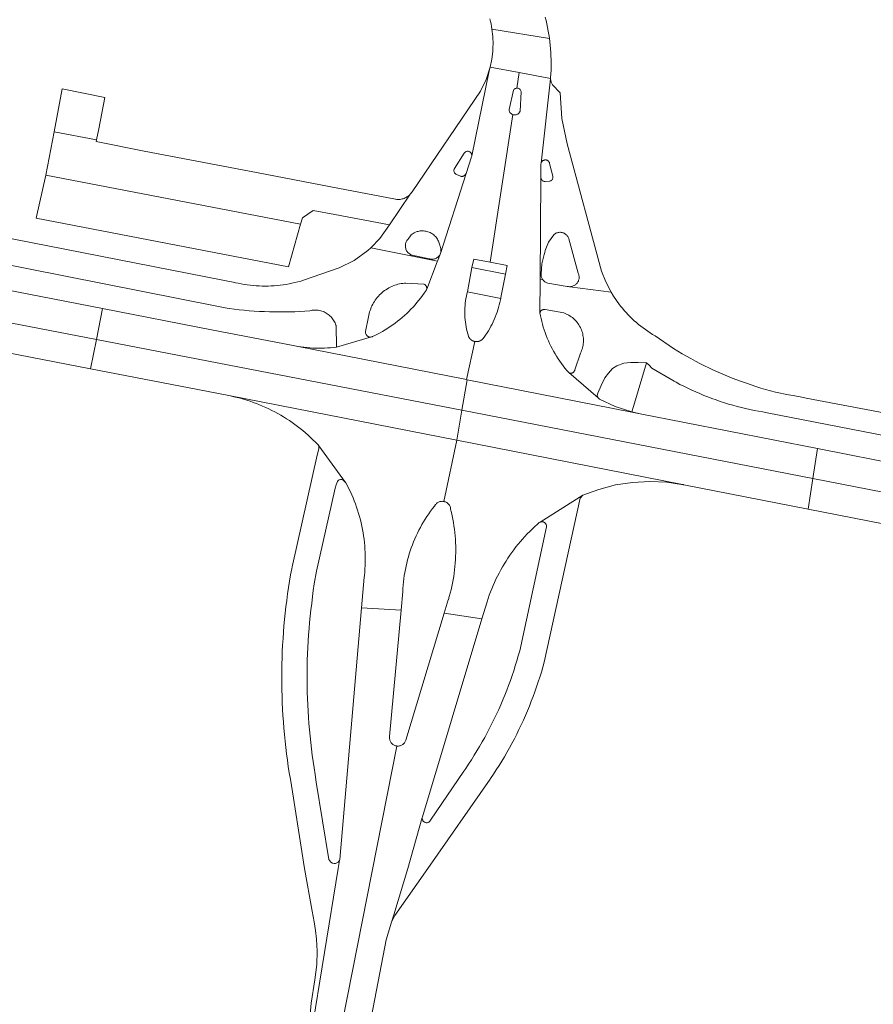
# Model space of a CAD drawing. Extents: x 152825 to 164088, y 457113 to 463005.
# Tile 85 of 256: x 157294 to 157394, y 459234 to 459349. Entities that reach past the tile are written whole.
import ezdxf

# ---------------------------------------------------------------- set-up
doc = ezdxf.new("R2010")
doc.units = 0
doc.header["$LTSCALE"] = 0.5
doc.layers.add('B-PV-VH-GESLOTENVERHARDING_ASFALT-GV', color=251, linetype='CONTINUOUS', lineweight=18)
doc.layers.add('B-PV-VH-OPENVERHARDING_BETONSTRAATSTEEN-GV', color=251, linetype='CONTINUOUS', lineweight=18)

msp = doc.modelspace()

# ---------------------------------------------------------------- linework, layer by layer
at = {"layer": 'B-PV-VH-GESLOTENVERHARDING_ASFALT-GV', "flags": 128}
for points in [[(157352.593, 459342.768), (157349.19, 459343.41), (157349.098, 459342.967), (157347.056, 459333.071), (157347.046, 459333.01), (157347.028, 459332.951), (157347.02, 459332.93), (157346.382, 459331.018), (157343.409, 459321.661), (157343.07, 459320.799), (157343.035, 459320.709), (157341.797, 459317.519), (157341.778, 459317.46), (157341.751, 459317.403), (157341.719, 459317.352), (157341.522, 459317.063), (157341.318, 459316.779), (157341.107, 459316.499), (157340.89, 459316.225), (157340.667, 459315.955), (157340.438, 459315.69), (157340.203, 459315.431), (157339.962, 459315.178), (157339.716, 459314.929), (157339.463, 459314.687), (157339.206, 459314.451), (157338.942, 459314.22), (157338.674, 459313.995), (157338.401, 459313.777), (157338.123, 459313.565), (157337.839, 459313.359), (157337.552, 459313.16), (157337.26, 459312.968), (157336.963, 459312.782), (157336.663, 459312.603), (157336.358, 459312.431), (157336.049, 459312.266), (157335.737, 459312.108), (157335.494, 459311.991), (157335.43, 459311.966), (157335.364, 459311.948), (157331.275, 459310.777), (157330.93, 459310.734), (157330.585, 459310.699), (157330.238, 459310.672), (157329.891, 459310.652), (157329.544, 459310.641), (157329.197, 459310.638), (157328.849, 459310.643), (157328.502, 459310.656), (157328.155, 459310.677), (157327.809, 459310.705), (157327.464, 459310.742), (157327.119, 459310.787), (157326.776, 459310.839), (157326.434, 459310.9), (157346.429, 459306.974), (157347.407, 459311.421), (157347.39, 459311.424), (157347.373, 459311.428), (157347.356, 459311.432), (157347.339, 459311.436), (157347.322, 459311.441), (157347.306, 459311.446), (157347.289, 459311.451), (157347.272, 459311.457), (157347.256, 459311.462), (157347.24, 459311.468), (157347.223, 459311.475), (157347.207, 459311.481), (157347.191, 459311.488), (157347.175, 459311.495), (157347.159, 459311.503), (157347.144, 459311.51), (157347.128, 459311.518), (157347.113, 459311.527), (157347.098, 459311.535), (157347.083, 459311.544), (157347.068, 459311.553), (157347.053, 459311.562), (157347.039, 459311.572), (157347.024, 459311.582), (157347.01, 459311.592), (157346.996, 459311.602), (157346.982, 459311.613), (157346.968, 459311.623), (157346.955, 459311.634), (157346.948, 459311.64), (157346.942, 459311.646), (157346.928, 459311.657), (157346.916, 459311.669), (157346.903, 459311.681), (157346.89, 459311.693), (157346.878, 459311.705), (157346.866, 459311.718), (157346.854, 459311.731), (157346.843, 459311.744), (157346.831, 459311.757), (157346.82, 459311.77), (157346.809, 459311.784), (157346.798, 459311.797), (157346.788, 459311.811), (157346.778, 459311.826), (157346.768, 459311.84), (157346.758, 459311.854), (157346.749, 459311.869), (157346.74, 459311.884), (157346.731, 459311.899), (157346.722, 459311.914), (157346.714, 459311.929), (157346.705, 459311.944), (157346.698, 459311.96), (157346.69, 459311.976), (157346.683, 459311.992), (157346.676, 459312.008), (157346.669, 459312.024), (157346.662, 459312.04), (157346.656, 459312.056), (157346.579, 459312.321), (157346.51, 459312.589), (157346.448, 459312.858), (157346.394, 459313.129), (157346.349, 459313.401), (157346.311, 459313.674), (157346.281, 459313.949), (157346.259, 459314.224), (157346.245, 459314.5), (157346.239, 459314.776), (157346.241, 459315.052), (157346.251, 459315.328), (157346.269, 459315.604), (157346.295, 459315.879), (157346.328, 459316.153), (157346.37, 459316.426), (157346.42, 459316.698), (157346.477, 459316.968), (157346.536, 459317.21), (157347.07, 459320.05), (157347.28, 459321.02), (157349.179, 459320.659), (157351.836, 459337.865), (157351.81, 459337.872), (157351.715, 459337.917), (157351.628, 459337.975), (157351.551, 459338.045), (157351.486, 459338.127), (157351.434, 459338.217), (157351.4, 459338.3), (157351.417, 459338.444), (157351.906, 459340.708), (157351.96, 459340.779), (157352.026, 459340.839), (157352.101, 459340.887), (157352.184, 459340.92), (157352.271, 459340.938), (157352.311, 459340.939)], [(157349.098, 459342.967), (157349.19, 459343.41), (157348.722, 459341.961), (157348.062, 459340.589), (157340.093, 459328.874), (157340.026, 459328.772), (157339.953, 459328.674), (157339.873, 459328.582), (157337.46, 459325), (157336.324, 459323.407), (157335.274, 459322.35), (157343.07, 459320.799), (157343.409, 459321.661), (157346.382, 459331.018), (157346.358, 459330.958), (157346.328, 459330.902), (157346.29, 459330.85), (157346.247, 459330.803), (157346.197, 459330.762), (157346.143, 459330.728), (157346.086, 459330.7), (157346.025, 459330.68), (157345.962, 459330.668), (157345.898, 459330.663), (157345.834, 459330.666), (157345.771, 459330.678), (157345.733, 459330.689), (157345.204, 459330.91), (157345.153, 459330.944), (157345.106, 459330.985), (157345.065, 459331.032), (157345.031, 459331.083), (157345.003, 459331.139), (157344.983, 459331.197), (157344.971, 459331.258), (157344.966, 459331.319), (157344.97, 459331.381), (157344.981, 459331.442), (157345, 459331.501), (157345.027, 459331.557), (157345.04, 459331.579), (157346.164, 459333.356), (157346.198, 459333.407), (157346.239, 459333.454), (157346.285, 459333.495), (157346.336, 459333.53), (157346.392, 459333.558), (157346.45, 459333.578), (157346.511, 459333.591), (157346.572, 459333.596), (157346.634, 459333.593), (157346.695, 459333.582), (157346.754, 459333.563), (157346.81, 459333.537), (157346.862, 459333.503), (157346.909, 459333.464), (157346.951, 459333.418), (157346.987, 459333.368), (157347.016, 459333.313), (157347.038, 459333.255), (157347.052, 459333.195), (157347.058, 459333.133), (157347.056, 459333.071)], [(157356.237, 459342.08), (157352.593, 459342.768), (157352.311, 459340.939), (157352.36, 459340.941), (157352.448, 459340.927), (157352.533, 459340.898), (157352.611, 459340.854), (157352.679, 459340.797), (157352.737, 459340.729), (157352.781, 459340.652), (157352.811, 459340.567), (157352.821, 459340.517), (157352.679, 459338.247), (157352.632, 459338.154), (157352.57, 459338.069), (157352.497, 459337.995), (157352.413, 459337.933), (157352.32, 459337.885), (157352.221, 459337.851), (157352.118, 459337.832), (157352.014, 459337.83), (157351.91, 459337.843), (157351.836, 459337.865), (157349.179, 459320.659), (157351.17, 459320.28), (157350.97, 459319.28), (157350.449, 459316.559), (157350.422, 459316.413), (157350.394, 459316.266), (157350.331, 459315.975), (157350.261, 459315.685), (157350.183, 459315.398), (157350.097, 459315.112), (157350.003, 459314.829), (157349.902, 459314.549), (157349.793, 459314.271), (157349.677, 459313.997), (157349.554, 459313.726), (157349.423, 459313.458), (157349.286, 459313.193), (157349.141, 459312.933), (157348.989, 459312.676), (157348.83, 459312.424), (157348.665, 459312.176), (157348.493, 459311.933), (157348.341, 459311.728), (157348.329, 459311.715), (157348.317, 459311.702), (157348.304, 459311.69), (157348.291, 459311.678), (157348.278, 459311.666), (157348.265, 459311.654), (157348.252, 459311.642), (157348.238, 459311.631), (157348.224, 459311.62), (157348.21, 459311.609), (157348.196, 459311.598), (157348.182, 459311.588), (157348.167, 459311.578), (157348.152, 459311.568), (157348.138, 459311.558), (157348.123, 459311.549), (157348.107, 459311.54), (157348.092, 459311.531), (157348.076, 459311.523), (157348.061, 459311.514), (157348.045, 459311.506), (157348.029, 459311.499), (157348.013, 459311.491), (157347.997, 459311.484), (157347.98, 459311.477), (157347.964, 459311.471), (157347.947, 459311.465), (157347.931, 459311.459), (157347.914, 459311.453), (157347.897, 459311.448), (157347.88, 459311.442), (157347.863, 459311.438), (157347.846, 459311.433), (157347.829, 459311.429), (157347.812, 459311.425), (157347.794, 459311.422), (157347.777, 459311.418), (157347.759, 459311.415), (157347.742, 459311.413), (157347.724, 459311.41), (157347.707, 459311.408), (157347.689, 459311.407), (157347.671, 459311.405), (157347.654, 459311.404), (157347.636, 459311.403), (157347.618, 459311.403), (157347.601, 459311.403), (157347.583, 459311.403), (157347.565, 459311.403), (157347.547, 459311.404), (157347.53, 459311.405), (157347.512, 459311.406), (157347.495, 459311.408), (157347.477, 459311.41), (157347.459, 459311.412), (157347.442, 459311.415), (157347.424, 459311.418), (157347.407, 459311.421), (157346.429, 459306.974), (157346.498, 459306.961), (157365.696, 459303.201), (157366.67, 459303), (157365.7, 459303.22), (157363.76, 459303.84), (157361.958, 459304.695), (157361.857, 459304.765), (157361.777, 459304.857), (157358.358, 459307.794), (157358.136, 459308.052), (157357.921, 459308.316), (157357.712, 459308.584), (157357.509, 459308.858), (157357.313, 459309.136), (157357.123, 459309.418), (157356.94, 459309.705), (157356.763, 459309.996), (157356.594, 459310.292), (157356.432, 459310.591), (157356.276, 459310.894), (157356.128, 459311.2), (157355.987, 459311.51), (157355.854, 459311.823), (157355.727, 459312.139), (157355.609, 459312.458), (157355.497, 459312.78), (157355.394, 459313.104), (157355.298, 459313.431), (157355.209, 459313.759), (157355.129, 459314.09), (157355.056, 459314.422), (157354.992, 459314.753), (157355.02, 459318.626), (157355.108, 459330.516), (157355.108, 459330.567), (157355.112, 459332.07), (157355.116, 459332.134), (157355.128, 459332.197), (157356.233, 459342.016)], [(157356.294, 459341.653), (157356.233, 459342.016), (157355.128, 459332.197), (157355.148, 459332.258), (157355.174, 459332.316), (157355.209, 459332.37), (157355.249, 459332.42), (157355.296, 459332.464), (157355.347, 459332.501), (157355.403, 459332.533), (157355.462, 459332.557), (157355.524, 459332.573), (157355.588, 459332.582), (157355.652, 459332.582), (157355.715, 459332.575), (157355.777, 459332.56), (157355.837, 459332.537), (157355.894, 459332.507), (157355.946, 459332.47), (157355.993, 459332.427), (157356.035, 459332.378), (157356.07, 459332.325), (157356.098, 459332.267), (157356.119, 459332.207), (157356.129, 459332.164), (157356.497, 459330.702), (157356.508, 459330.64), (157356.512, 459330.578), (157356.508, 459330.515), (157356.495, 459330.454), (157356.475, 459330.395), (157356.448, 459330.338), (157356.413, 459330.286), (157356.373, 459330.238), (157356.326, 459330.196), (157356.275, 459330.161), (157356.219, 459330.132), (157356.16, 459330.11), (157356.12, 459330.1), (157355.62, 459330.06), (157355.556, 459330.065), (157355.493, 459330.077), (157355.432, 459330.098), (157355.374, 459330.125), (157355.32, 459330.16), (157355.27, 459330.201), (157355.226, 459330.248), (157355.188, 459330.3), (157355.157, 459330.356), (157355.134, 459330.416), (157355.108, 459330.516), (157355.02, 459318.626), (157355.337, 459318.63), (157355.313, 459318.665), (157355.264, 459318.747), (157355.222, 459318.833), (157355.188, 459318.922), (157355.16, 459319.014), (157355.141, 459319.107), (157355.129, 459319.202), (157355.126, 459319.298), (157355.126, 459319.31), (157355.233, 459320.454), (157355.498, 459321.571), (157355.56, 459321.81), (157355.614, 459322.019), (157356.017, 459323.005), (157356.639, 459323.869), (157356.709, 459323.928), (157356.784, 459323.981), (157356.864, 459324.027), (157356.947, 459324.066), (157357.033, 459324.097), (157357.122, 459324.121), (157357.212, 459324.137), (157357.303, 459324.145), (157357.395, 459324.145), (157357.487, 459324.137), (157357.577, 459324.122), (157357.666, 459324.098), (157357.752, 459324.067), (157357.835, 459324.028), (157357.915, 459323.983), (157357.99, 459323.93), (157358.06, 459323.871), (157358.126, 459323.807), (157358.185, 459323.737), (157358.238, 459323.662), (157358.284, 459323.582), (157358.323, 459323.499), (157358.354, 459323.413), (157358.367, 459323.37), (157359.463, 459319.378), (157359.499, 459319.291), (157359.528, 459319.202), (157359.55, 459319.111), (157359.563, 459319.018), (157359.568, 459318.924), (157359.566, 459318.83), (157359.555, 459318.737), (157359.537, 459318.645), (157359.51, 459318.555), (157359.477, 459318.468), (157359.436, 459318.383), (157359.387, 459318.303), (157359.332, 459318.227), (157359.271, 459318.155), (157359.204, 459318.09), (157359.132, 459318.03), (157359.055, 459317.976), (157358.973, 459317.93), (157358.888, 459317.89), (157358.8, 459317.858), (157358.71, 459317.833), (157358.617, 459317.817), (157358.524, 459317.808), (157358.478, 459317.806), (157363.286, 459317.187), (157362.671, 459318.37), (157362.172, 459319.607), (157358.165, 459334.461), (157357.567, 459337.401), (157357.346, 459340.394), (157356.473, 459341.332)], [(157341.184, 459324.314), (157341.313, 459324.317), (157341.442, 459324.311), (157341.571, 459324.297), (157341.698, 459324.276), (157341.824, 459324.247), (157341.948, 459324.21), (157342.069, 459324.165), (157342.187, 459324.113), (157342.302, 459324.054), (157342.413, 459323.988), (157342.52, 459323.915), (157342.622, 459323.835), (157342.718, 459323.749), (157342.81, 459323.658), (157342.895, 459323.561), (157342.975, 459323.459), (157343.047, 459323.352), (157343.114, 459323.241), (157343.173, 459323.126), (157343.225, 459323.008), (157343.269, 459322.887), (157343.306, 459322.763), (157343.335, 459322.637), (157343.357, 459322.51), (157343.358, 459322.499), (157343.394, 459322.415), (157343.422, 459322.328), (157343.443, 459322.24), (157343.456, 459322.149), (157343.461, 459322.058), (157343.458, 459321.967), (157343.447, 459321.876), (157343.428, 459321.787), (157343.402, 459321.699), (157343.367, 459321.615), (157343.326, 459321.534), (157343.278, 459321.456), (157343.223, 459321.383), (157343.161, 459321.315), (157343.095, 459321.253), (157343.023, 459321.197), (157342.946, 459321.148), (157342.865, 459321.105), (157342.781, 459321.069), (157342.694, 459321.041), (157342.605, 459321.021), (157342.515, 459321.009), (157342.424, 459321.005), (157342.332, 459321.008), (157342.242, 459321.02), (157342.153, 459321.039), (157342.072, 459321.064), (157340.118, 459321.463), (157340.028, 459321.496), (157339.94, 459321.536), (157339.856, 459321.584), (157339.777, 459321.638), (157339.702, 459321.699), (157339.633, 459321.766), (157339.569, 459321.838), (157339.512, 459321.915), (157339.461, 459321.997), (157339.417, 459322.083), (157339.381, 459322.172), (157339.352, 459322.264), (157339.33, 459322.358), (157339.317, 459322.453), (157339.311, 459322.549), (157339.314, 459322.645), (157339.324, 459322.741), (157339.343, 459322.835), (157339.369, 459322.928), (157339.403, 459323.018), (157339.444, 459323.105), (157339.492, 459323.189), (157339.547, 459323.268), (157339.608, 459323.342), (157339.623, 459323.358), (157339.993, 459323.867), (157340.097, 459323.944), (157340.205, 459324.014), (157340.318, 459324.078), (157340.434, 459324.134), (157340.554, 459324.183), (157340.676, 459324.225), (157340.801, 459324.259), (157340.927, 459324.285), (157341.055, 459324.304)], [(157350.97, 459319.28), (157347.07, 459320.05), (157346.536, 459317.21), (157350.422, 459316.413), (157350.449, 459316.559)], [(157316.707, 459312.788), (157304.013, 459315.252), (157303.297, 459311.67), (157345.907, 459303.403), (157346.498, 459306.961), (157346.429, 459306.974), (157326.434, 459310.9), (157326.23, 459310.94)], [(157345.907, 459303.403), (157303.297, 459311.67), (157302.61, 459308.235), (157315.108, 459305.811), (157318.922, 459305.071), (157345.327, 459299.903)], [(157365.696, 459303.201), (157346.498, 459306.961), (157345.907, 459303.403), (157386.821, 459295.466), (157387.357, 459298.948), (157366.67, 459303)], [(157345.327, 459299.903), (157318.922, 459305.071), (157319.307, 459304.988), (157319.69, 459304.897), (157320.072, 459304.798), (157320.451, 459304.692), (157320.828, 459304.577), (157321.203, 459304.455), (157321.575, 459304.326), (157321.944, 459304.189), (157322.311, 459304.045), (157322.674, 459303.893), (157323.035, 459303.734), (157323.392, 459303.567), (157323.745, 459303.394), (157324.095, 459303.213), (157324.442, 459303.025), (157324.784, 459302.83), (157325.122, 459302.628), (157325.456, 459302.42), (157325.786, 459302.205), (157326.112, 459301.983), (157326.433, 459301.754), (157326.749, 459301.519), (157327.06, 459301.277), (157327.366, 459301.03), (157327.668, 459300.776), (157327.964, 459300.516), (157328.254, 459300.25), (157328.54, 459299.978), (157328.819, 459299.701), (157329.059, 459299.454), (157329.152, 459299.36), (157329.214, 459299.243), (157332.332, 459295.005), (157332.38, 459294.94), (157332.561, 459294.6), (157332.734, 459294.255), (157332.901, 459293.908), (157333.06, 459293.557), (157333.212, 459293.203), (157333.356, 459292.845), (157333.494, 459292.485), (157333.623, 459292.122), (157333.745, 459291.756), (157333.859, 459291.388), (157333.966, 459291.018), (157334.065, 459290.645), (157334.157, 459290.271), (157334.24, 459289.894), (157334.316, 459289.516), (157334.383, 459289.137), (157334.443, 459288.756), (157334.495, 459288.374), (157334.539, 459287.991), (157334.575, 459287.608), (157334.603, 459287.223), (157334.624, 459286.838), (157334.636, 459286.453), (157334.64, 459286.067), (157334.636, 459285.682), (157334.624, 459285.297), (157334.604, 459284.912), (157334.576, 459284.527), (157334.541, 459284.144), (157334.519, 459283.946), (157334.209, 459280.38), (157338.803, 459280.111), (157338.999, 459282.282), (157339.02, 459282.654), (157339.048, 459283.025), (157339.085, 459283.396), (157339.129, 459283.766), (157339.181, 459284.135), (157339.242, 459284.503), (157339.31, 459284.869), (157339.386, 459285.234), (157339.47, 459285.597), (157339.561, 459285.958), (157339.661, 459286.317), (157339.768, 459286.674), (157339.882, 459287.028), (157340.005, 459287.38), (157340.135, 459287.73), (157340.272, 459288.076), (157340.416, 459288.419), (157340.568, 459288.76), (157340.728, 459289.096), (157340.894, 459289.43), (157341.068, 459289.759), (157341.248, 459290.085), (157341.436, 459290.407), (157341.63, 459290.725), (157341.832, 459291.039), (157342.039, 459291.348), (157342.254, 459291.652), (157342.475, 459291.952), (157342.702, 459292.247), (157342.835, 459292.414), (157342.893, 459292.481), (157342.956, 459292.544), (157343.025, 459292.6), (157343.098, 459292.649), (157343.176, 459292.692), (157343.257, 459292.728), (157343.342, 459292.756), (157343.428, 459292.777), (157343.516, 459292.79), (157343.604, 459292.794), (157343.693, 459292.791), (157343.781, 459292.78), (157343.814, 459292.774)], [(157386.821, 459295.466), (157345.907, 459303.403), (157345.327, 459299.903), (157371.639, 459294.753), (157371.678, 459294.745), (157371.716, 459294.738), (157371.755, 459294.729), (157371.794, 459294.723), (157386.271, 459291.892)], [(157371.639, 459294.753), (157345.327, 459299.903), (157343.814, 459292.774), (157343.868, 459292.761), (157343.892, 459292.754), (157343.976, 459292.725), (157344.057, 459292.688), (157344.134, 459292.644), (157344.207, 459292.594), (157344.275, 459292.537), (157344.338, 459292.474), (157344.395, 459292.406), (157344.445, 459292.333), (157344.489, 459292.256), (157344.525, 459292.175), (157344.554, 459292.091), (157344.576, 459292.005), (157344.59, 459291.917), (157344.592, 459291.892), (157344.685, 459291.507), (157344.77, 459291.12), (157344.848, 459290.732), (157344.917, 459290.342), (157344.979, 459289.95), (157345.032, 459289.558), (157345.078, 459289.164), (157345.116, 459288.77), (157345.146, 459288.375), (157345.168, 459287.979), (157345.181, 459287.584), (157345.187, 459287.188), (157345.185, 459286.791), (157345.175, 459286.395), (157345.157, 459286), (157345.131, 459285.604), (157345.097, 459285.21), (157345.055, 459284.816), (157345.005, 459284.423), (157344.947, 459284.031), (157344.881, 459283.64), (157344.807, 459283.251), (157344.726, 459282.863), (157344.636, 459282.478), (157344.539, 459282.094), (157344.434, 459281.712), (157344.322, 459281.332), (157344.319, 459281.323), (157343.851, 459279.778), (157348.233, 459279.086), (157348.837, 459281.1), (157348.963, 459281.483), (157349.096, 459281.863), (157349.237, 459282.24), (157349.385, 459282.614), (157349.54, 459282.986), (157349.703, 459283.354), (157349.874, 459283.719), (157350.051, 459284.08), (157350.236, 459284.438), (157350.427, 459284.793), (157350.626, 459285.143), (157350.832, 459285.489), (157351.044, 459285.831), (157351.263, 459286.169), (157351.489, 459286.502), (157351.722, 459286.831), (157351.96, 459287.155), (157352.206, 459287.475), (157352.457, 459287.789), (157352.715, 459288.098), (157352.979, 459288.403), (157353.249, 459288.701), (157353.525, 459288.995), (157353.806, 459289.283), (157354.093, 459289.565), (157354.386, 459289.842), (157354.684, 459290.112), (157354.866, 459290.272), (157354.916, 459290.314), (157354.971, 459290.349), (157355.03, 459290.378), (157360, 459293.52), (157361.85, 459294.17), (157363.82, 459294.7), (157365.803, 459295.005), (157367.806, 459295.111), (157369.81, 459295.017), (157371.755, 459294.729), (157371.716, 459294.738), (157371.678, 459294.745)], [(157472.66, 459282.239), (157404.543, 459295.582), (157397.578, 459296.946), (157387.357, 459298.948), (157386.821, 459295.466), (157471.992, 459278.823), (157475.44, 459278.149), (157476.107, 459281.563)], [(157471.296, 459275.267), (157474.744, 459274.593), (157475.44, 459278.149), (157471.992, 459278.823), (157386.821, 459295.466), (157386.271, 459291.892)], [(157359.7, 459293.16), (157360, 459293.52), (157355.03, 459290.378), (157355.092, 459290.399), (157355.156, 459290.412), (157355.221, 459290.418), (157355.286, 459290.415), (157355.351, 459290.405), (157355.413, 459290.386), (157355.473, 459290.36), (157355.53, 459290.327), (157355.582, 459290.288), (157355.629, 459290.242), (157355.669, 459290.191), (157355.704, 459290.135), (157355.731, 459290.076), (157355.751, 459290.014), (157355.763, 459289.95), (157355.767, 459289.884), (157355.763, 459289.819), (157355.761, 459289.804), (157352.639, 459275.381), (157352.477, 459274.797), (157352.306, 459274.216), (157352.128, 459273.636), (157351.943, 459273.059), (157351.75, 459272.485), (157351.549, 459271.913), (157351.341, 459271.344), (157351.126, 459270.778), (157350.902, 459270.214), (157350.672, 459269.654), (157350.434, 459269.096), (157350.189, 459268.542), (157349.936, 459267.991), (157349.676, 459267.444), (157349.409, 459266.9), (157349.135, 459266.359), (157348.854, 459265.823), (157348.566, 459265.29), (157348.27, 459264.76), (157347.968, 459264.235), (157347.659, 459263.714), (157347.343, 459263.197), (157347.02, 459262.684), (157346.69, 459262.176), (157346.354, 459261.671), (157346.138, 459261.355), (157342.247, 459255.63), (157342.217, 459255.574), (157342.18, 459255.522), (157342.137, 459255.475), (157342.088, 459255.434), (157342.035, 459255.399), (157341.977, 459255.372), (157341.917, 459255.351), (157341.854, 459255.339), (157341.791, 459255.334), (157341.727, 459255.337), (157341.665, 459255.348), (157341.604, 459255.367), (157341.546, 459255.394), (157341.492, 459255.427), (157341.442, 459255.468), (157341.398, 459255.513), (157341.36, 459255.565), (157341.329, 459255.62), (157341.304, 459255.679), (157341.288, 459255.74), (157341.279, 459255.804), (157341.278, 459255.867), (157341.286, 459255.935), (157339.615, 459249.999), (157337.96, 459244.597), (157337.705, 459243.765), (157337.879, 459244.141), (157338.071, 459244.509), (157341.915, 459250), (157349.206, 459260.423), (157349.25, 459260.487), (157349.584, 459260.984), (157349.912, 459261.487), (157350.234, 459261.993), (157350.548, 459262.504), (157350.856, 459263.019), (157351.157, 459263.538), (157351.45, 459264.06), (157351.737, 459264.587), (157352.017, 459265.118), (157352.29, 459265.652), (157352.555, 459266.19), (157352.814, 459266.731), (157353.065, 459267.276), (157353.308, 459267.824), (157353.545, 459268.375), (157353.774, 459268.929), (157353.996, 459269.486), (157354.21, 459270.047), (157354.417, 459270.61), (157354.616, 459271.175), (157354.808, 459271.744), (157354.992, 459272.315), (157355.168, 459272.888), (157355.337, 459273.463), (157355.498, 459274.041)]]:
    msp.add_lwpolyline(points, close=True, dxfattribs=at)
for points in [[(157268.659, 459325.163), (157317.334, 459315.525), (157318.32, 459315.33), (157318.773, 459315.265), (157319.357, 459315.189), (157319.942, 459315.121), (157320.528, 459315.061), (157321.115, 459315.008), (157321.702, 459314.964), (157322.29, 459314.928), (157322.878, 459314.899), (157323.467, 459314.879), (157324.056, 459314.867), (157324.645, 459314.862), (157325.234, 459314.866), (157325.823, 459314.878), (157326.412, 459314.897), (157327.001, 459314.925), (157327.589, 459314.96), (157328.176, 459315.004), (157328.314, 459315.036), (157328.454, 459315.06), (157328.595, 459315.076), (157328.737, 459315.084), (157328.879, 459315.084), (157329.021, 459315.076), (157329.162, 459315.06), (157329.302, 459315.036), (157329.44, 459315.004), (157329.576, 459314.964), (157329.71, 459314.917), (157329.841, 459314.863), (157329.969, 459314.801), (157330.093, 459314.732), (157330.213, 459314.656), (157330.329, 459314.573), (157330.44, 459314.485), (157330.545, 459314.39), (157330.645, 459314.289), (157330.739, 459314.183), (157330.827, 459314.071), (157330.909, 459313.955), (157330.984, 459313.835), (157331.052, 459313.71), (157331.113, 459313.582), (157331.167, 459313.451), (157331.213, 459313.316), (157331.225, 459313.276), (157331.275, 459310.777), (157335.364, 459311.948), (157335.296, 459311.938), (157335.228, 459311.936), (157335.159, 459311.942), (157335.092, 459311.956), (157335.027, 459311.978), (157334.965, 459312.007), (157334.907, 459312.043), (157334.853, 459312.086), (157334.805, 459312.134), (157334.763, 459312.188), (157334.727, 459312.247), (157334.698, 459312.309), (157334.677, 459312.374), (157334.663, 459312.441), (157334.658, 459312.51), (157334.66, 459312.578), (157335.02, 459314.296), (157335.054, 459314.486), (157335.096, 459314.675), (157335.145, 459314.862), (157335.203, 459315.046), (157335.267, 459315.228), (157335.34, 459315.408), (157335.419, 459315.584), (157335.506, 459315.756), (157335.6, 459315.925), (157335.701, 459316.09), (157335.809, 459316.251), (157335.923, 459316.406), (157336.043, 459316.558), (157336.17, 459316.703), (157336.303, 459316.844), (157336.441, 459316.979), (157336.585, 459317.108), (157336.734, 459317.231), (157336.888, 459317.348), (157337.046, 459317.458), (157337.209, 459317.562), (157337.377, 459317.659), (157337.548, 459317.749), (157337.723, 459317.831), (157337.9, 459317.907), (157338.081, 459317.975), (157338.265, 459318.035), (157338.451, 459318.088), (157338.639, 459318.133), (157338.828, 459318.17), (157339.019, 459318.199), (157339.212, 459318.221), (157339.379, 459318.233), (157341.457, 459318.106), (157341.516, 459318.085), (157341.571, 459318.057), (157341.623, 459318.022), (157341.67, 459317.98), (157341.711, 459317.933), (157341.745, 459317.881), (157341.773, 459317.825), (157341.793, 459317.766), (157341.806, 459317.705), (157341.811, 459317.643), (157341.808, 459317.581), (157341.797, 459317.519), (157343.035, 459320.709), (157343.07, 459320.799), (157335.274, 459322.35), (157334.945, 459322.019), (157333.36, 459320.873), (157331.61, 459320), (157327.448, 459318.557), (157327.112, 459318.458), (157326.774, 459318.367), (157326.434, 459318.283), (157326.092, 459318.208), (157325.749, 459318.14), (157325.403, 459318.08), (157325.057, 459318.028), (157324.71, 459317.983), (157324.361, 459317.947), (157324.012, 459317.919), (157323.663, 459317.898), (157323.313, 459317.886), (157322.963, 459317.882), (157322.613, 459317.886), (157322.263, 459317.897), (157321.913, 459317.917), (157321.564, 459317.945), (157321.216, 459317.98), (157320.868, 459318.024), (157320.522, 459318.075), (157320.177, 459318.135), (157319.833, 459318.202), (157319.491, 459318.277), (157319.414, 459318.295), (157318.031, 459318.565), (157295.631, 459322.945), (157268.238, 459328.3)], [(157281.126, 459315.932), (157303.297, 459311.67), (157304.013, 459315.252), (157266.799, 459322.475)], [(157399.412, 459302.279), (157386.039, 459304.828), (157385.529, 459304.925), (157384.537, 459305.114), (157383.996, 459305.217), (157382.45, 459305.512), (157381.88, 459305.665), (157381.313, 459305.826), (157380.748, 459305.995), (157380.185, 459306.171), (157379.624, 459306.355), (157379.066, 459306.546), (157378.511, 459306.745), (157377.959, 459306.952), (157377.409, 459307.166), (157376.862, 459307.387), (157376.318, 459307.616), (157375.778, 459307.852), (157375.241, 459308.095), (157374.707, 459308.346), (157374.176, 459308.604), (157373.649, 459308.869), (157373.126, 459309.141), (157372.606, 459309.421), (157372.091, 459309.707), (157371.579, 459310), (157371.071, 459310.301), (157370.58, 459310.6), (157368.427, 459312.085), (157368.139, 459312.254), (157367.855, 459312.431), (157367.575, 459312.614), (157367.3, 459312.803), (157367.029, 459312.999), (157366.763, 459313.202), (157366.502, 459313.411), (157366.246, 459313.626), (157365.996, 459313.847), (157365.75, 459314.074), (157365.51, 459314.307), (157365.276, 459314.546), (157365.048, 459314.79), (157364.826, 459315.039), (157364.609, 459315.294), (157364.399, 459315.554), (157364.195, 459315.819), (157363.997, 459316.088), (157363.914, 459316.206), (157363.589, 459316.69), (157363.286, 459317.187), (157358.478, 459317.806), (157358.43, 459317.807), (157358.337, 459317.814), (157358.244, 459317.829), (157358.178, 459317.845), (157355.909, 459318.206), (157355.82, 459318.24), (157355.733, 459318.281), (157355.651, 459318.33), (157355.573, 459318.385), (157355.499, 459318.447), (157355.431, 459318.514), (157355.369, 459318.587), (157355.337, 459318.63), (157355.02, 459318.626), (157354.992, 459314.753), (157355.011, 459314.815), (157355.037, 459314.875), (157355.071, 459314.931), (157355.111, 459314.982), (157355.157, 459315.028), (157355.208, 459315.069), (157355.264, 459315.102), (157355.324, 459315.128), (157355.386, 459315.147), (157355.45, 459315.159), (157355.515, 459315.162), (157355.58, 459315.157), (157355.611, 459315.152), (157357.773, 459314.745), (157357.927, 459314.689), (157358.079, 459314.625), (157358.227, 459314.554), (157358.372, 459314.477), (157358.512, 459314.392), (157358.648, 459314.3), (157358.78, 459314.202), (157358.907, 459314.097), (157359.028, 459313.987), (157359.144, 459313.87), (157359.255, 459313.749), (157359.359, 459313.622), (157359.456, 459313.49), (157359.548, 459313.353), (157359.632, 459313.212), (157359.71, 459313.067), (157359.78, 459312.919), (157359.843, 459312.767), (157359.899, 459312.613), (157359.947, 459312.456), (157359.987, 459312.296), (157360.02, 459312.135), (157360.044, 459311.973), (157360.061, 459311.81), (157360.07, 459311.646), (157360.071, 459311.481), (157360.063, 459311.317), (157360.048, 459311.154), (157360.025, 459310.991), (157359.994, 459310.83), (157359.955, 459310.67), (157359.909, 459310.513), (157359.854, 459310.358), (157359.793, 459310.205), (157359.724, 459310.056), (157359.72, 459310.049), (157359.08, 459308.12), (157359.063, 459308.06), (157359.038, 459308.002), (157359.006, 459307.948), (157358.968, 459307.898), (157358.924, 459307.854), (157358.874, 459307.816), (157358.82, 459307.784), (157358.762, 459307.759), (157358.701, 459307.742), (157358.639, 459307.733), (157358.577, 459307.732), (157358.514, 459307.739), (157358.453, 459307.753), (157358.395, 459307.775), (157358.358, 459307.794), (157361.777, 459304.857), (157361.691, 459305.119), (157361.755, 459305.387), (157362.135, 459306.299), (157362.582, 459307.174), (157363.001, 459307.748), (157363.47, 459308.258), (157363.976, 459308.593), (157364.773, 459308.887), (157365.558, 459308.987), (157366.459, 459308.978), (157367.424, 459308.935), (157367.749, 459308.65), (157368.038, 459308.327), (157370.659, 459306.779), (157370.864, 459306.668), (157371.317, 459306.429), (157371.773, 459306.197), (157372.233, 459305.972), (157372.696, 459305.755), (157373.162, 459305.545), (157373.632, 459305.342), (157374.105, 459305.146), (157374.581, 459304.958), (157375.06, 459304.777), (157375.542, 459304.604), (157376.026, 459304.439), (157376.513, 459304.281), (157377.002, 459304.131), (157377.493, 459303.988), (157377.987, 459303.853), (157378.483, 459303.726), (157378.98, 459303.606), (157379.48, 459303.494), (157379.981, 459303.391), (157380.484, 459303.294), (157380.988, 459303.206), (157381.493, 459303.126), (157399.69, 459299.565)], [(157264.582, 459315.609), (157302.61, 459308.235), (157303.297, 459311.67), (157281.126, 459315.932)], [(157328.307, 459230.437), (157331.492, 459249.999), (157331.645, 459250.941), (157331.485, 459250.754), (157331.325, 459250.651), (157331.163, 459250.604), (157330.997, 459250.601), (157330.803, 459250.644), (157330.632, 459250.747), (157330.492, 459250.881), (157330.391, 459251.052), (157328.925, 459260.081), (157328.791, 459260.948), (157328.677, 459261.749), (157328.565, 459262.48), (157328.463, 459263.212), (157328.367, 459263.944), (157328.28, 459264.678), (157328.202, 459265.412), (157328.13, 459266.148), (157328.067, 459266.885), (157328.013, 459267.621), (157327.966, 459268.358), (157327.927, 459269.096), (157327.895, 459269.834), (157327.873, 459270.573), (157327.858, 459271.312), (157327.851, 459272.051), (157327.852, 459272.789), (157327.861, 459273.528), (157327.879, 459274.267), (157327.904, 459275.006), (157327.938, 459275.744), (157327.979, 459276.481), (157328.028, 459277.218), (157328.085, 459277.955), (157328.151, 459278.691), (157328.225, 459279.426), (157328.306, 459280.161), (157328.395, 459280.894), (157328.473, 459281.704), (157328.558, 459282.393), (157328.68, 459283.186), (157328.932, 459284.66), (157331.143, 459294.335), (157331.247, 459294.722), (157331.314, 459294.93), (157331.388, 459295.089), (157331.477, 459295.218), (157331.594, 459295.298), (157331.754, 459295.326), (157331.893, 459295.333), (157332.039, 459295.287), (157332.15, 459295.198), (157332.332, 459295.005), (157329.214, 459299.243), (157329.24, 459299.081), (157329.208, 459298.921), (157329.039, 459298.171), (157326.106, 459285.161), (157326.065, 459284.945), (157325.933, 459284.209), (157325.809, 459283.473), (157325.692, 459282.735), (157325.584, 459281.996), (157325.483, 459281.256), (157325.391, 459280.514), (157325.306, 459279.772), (157325.229, 459279.029), (157325.16, 459278.285), (157325.099, 459277.541), (157325.046, 459276.796), (157325.001, 459276.05), (157324.965, 459275.304), (157324.958, 459275.155), (157324.936, 459274.558), (157324.915, 459273.811), (157324.902, 459273.064), (157324.897, 459272.317), (157324.9, 459271.57), (157324.911, 459270.823), (157324.93, 459270.076), (157324.957, 459269.33), (157324.992, 459268.583), (157325.035, 459267.838), (157325.086, 459267.092), (157325.145, 459266.348), (157325.212, 459265.604), (157325.287, 459264.86), (157325.37, 459264.118), (157325.461, 459263.377), (157325.56, 459262.636), (157325.666, 459261.897), (157325.781, 459261.159), (157325.903, 459260.422), (157326.034, 459259.686), (157326.172, 459258.952), (157327.535, 459250), (157328.431, 459245.051), (157328.669, 459243.808), (157328.848, 459242.765), (157328.951, 459241.761), (157329.015, 459240.372), (157328.978, 459238.798), (157328.748, 459237.034), (157328.331, 459234.304), (157328.173, 459232.554)], [(157331.384, 459229.233), (157338.325, 459264.277), (157338.259, 459264.286), (157338.254, 459264.287), (157338.168, 459264.307), (157338.085, 459264.335), (157338.004, 459264.37), (157337.927, 459264.412), (157337.853, 459264.461), (157337.785, 459264.517), (157337.722, 459264.578), (157337.665, 459264.645), (157337.614, 459264.717), (157337.57, 459264.793), (157337.533, 459264.873), (157337.503, 459264.956), (157337.481, 459265.042), (157337.467, 459265.129), (157337.461, 459265.216), (157337.462, 459265.304), (157337.472, 459265.392), (157337.473, 459265.397), (157338.803, 459280.111), (157334.209, 459280.38), (157331.66, 459251.035), (157331.645, 459250.941), (157331.492, 459249.999), (157328.307, 459230.437)], [(157334.593, 459228.741), (157337.07, 459241.69), (157337.705, 459243.765), (157337.96, 459244.597), (157339.615, 459249.999), (157341.286, 459255.935), (157341.31, 459256.02), (157348.233, 459279.086), (157343.851, 459279.778), (157339.358, 459264.957), (157339.329, 459264.874), (157339.292, 459264.794), (157339.248, 459264.718), (157339.197, 459264.646), (157339.14, 459264.579), (157339.078, 459264.517), (157339.009, 459264.462), (157338.936, 459264.413), (157338.859, 459264.37), (157338.779, 459264.335), (157338.695, 459264.307), (157338.609, 459264.287), (157338.522, 459264.275), (157338.435, 459264.271), (157338.347, 459264.274), (157338.325, 459264.277), (157331.384, 459229.233)]]:
    msp.add_lwpolyline(points, dxfattribs=at)
at = {"layer": 'B-PV-VH-OPENVERHARDING_BETONSTRAATSTEEN-GV', "flags": 128}
msp.add_lwpolyline([(157349.161, 459349.02), (157349.234, 459348.73), (157349.299, 459348.438), (157349.356, 459348.144), (157349.405, 459347.849), (157349.41, 459347.809), (157356.109, 459346.737), (157356.103, 459346.78), (157356.042, 459347.193), (157355.974, 459347.605), (157355.897, 459348.015), (157355.813, 459348.424), (157355.72, 459348.831), (157355.62, 459349.236)], dxfattribs=at)
for points in [[(157356.109, 459346.737), (157349.41, 459347.809), (157349.446, 459347.553), (157349.479, 459347.256), (157349.505, 459346.958), (157349.522, 459346.659), (157349.531, 459346.36), (157349.533, 459346.061), (157349.526, 459345.762), (157349.511, 459345.463), (157349.493, 459345.213), (157349.375, 459344.306), (157349.19, 459343.41), (157352.593, 459342.768), (157356.237, 459342.08), (157356.246, 459342.201), (157356.273, 459342.617), (157356.292, 459343.034), (157356.303, 459343.451), (157356.306, 459343.869), (157356.301, 459344.286), (157356.288, 459344.703), (157356.267, 459345.12), (157356.238, 459345.536), (157356.201, 459345.952), (157356.156, 459346.367)], [(157304.29, 459339.85), (157299.28, 459340.87), (157298.37, 459335.87), (157303.308, 459334.93), (157303.561, 459336.192)], [(157352.448, 459340.927), (157352.36, 459340.941), (157352.311, 459340.939), (157352.271, 459340.938), (157352.184, 459340.92), (157352.101, 459340.887), (157352.026, 459340.839), (157351.96, 459340.779), (157351.906, 459340.708), (157351.417, 459338.444), (157351.4, 459338.3), (157351.434, 459338.217), (157351.486, 459338.127), (157351.551, 459338.045), (157351.628, 459337.975), (157351.715, 459337.917), (157351.81, 459337.872), (157351.836, 459337.865), (157351.91, 459337.843), (157352.014, 459337.83), (157352.118, 459337.832), (157352.221, 459337.851), (157352.32, 459337.885), (157352.413, 459337.933), (157352.497, 459337.995), (157352.57, 459338.069), (157352.632, 459338.154), (157352.679, 459338.247), (157352.821, 459340.517), (157352.811, 459340.567), (157352.781, 459340.652), (157352.737, 459340.729), (157352.679, 459340.797), (157352.611, 459340.854), (157352.533, 459340.898)], [(157303.308, 459334.93), (157298.37, 459335.87), (157297.41, 459330.8), (157327.093, 459325.084), (157327.3, 459325.82), (157328.58, 459326.7), (157331.08, 459326.22), (157337.46, 459325), (157339.873, 459328.582), (157339.787, 459328.494), (157339.696, 459328.413), (157339.6, 459328.338), (157339.499, 459328.269), (157339.393, 459328.207), (157339.284, 459328.152), (157339.172, 459328.104), (157339.056, 459328.064), (157338.938, 459328.031), (157338.819, 459328.006), (157338.698, 459327.989), (157338.576, 459327.98), (157338.454, 459327.979), (157338.332, 459327.986), (157338.21, 459328.001), (157338.15, 459328.011), (157331.45, 459329.28), (157321.14, 459331.27), (157308.86, 459333.62), (157303.27, 459334.74)], [(157346.634, 459333.593), (157346.572, 459333.596), (157346.511, 459333.591), (157346.45, 459333.578), (157346.392, 459333.558), (157346.336, 459333.53), (157346.285, 459333.495), (157346.239, 459333.454), (157346.198, 459333.407), (157346.164, 459333.356), (157345.04, 459331.579), (157345.027, 459331.557), (157345, 459331.501), (157344.981, 459331.442), (157344.97, 459331.381), (157344.966, 459331.319), (157344.971, 459331.258), (157344.983, 459331.197), (157345.003, 459331.139), (157345.031, 459331.083), (157345.065, 459331.032), (157345.106, 459330.985), (157345.153, 459330.944), (157345.204, 459330.91), (157345.733, 459330.689), (157345.771, 459330.678), (157345.834, 459330.666), (157345.898, 459330.663), (157345.962, 459330.668), (157346.025, 459330.68), (157346.086, 459330.7), (157346.143, 459330.728), (157346.197, 459330.762), (157346.247, 459330.803), (157346.29, 459330.85), (157346.328, 459330.902), (157346.358, 459330.958), (157346.382, 459331.018), (157347.02, 459332.93), (157347.028, 459332.951), (157347.046, 459333.01), (157347.056, 459333.071), (157347.058, 459333.133), (157347.052, 459333.195), (157347.038, 459333.255), (157347.016, 459333.313), (157346.987, 459333.368), (157346.951, 459333.418), (157346.909, 459333.464), (157346.862, 459333.503), (157346.81, 459333.537), (157346.754, 459333.563), (157346.695, 459333.582)], [(157355.715, 459332.575), (157355.652, 459332.582), (157355.588, 459332.582), (157355.524, 459332.573), (157355.462, 459332.557), (157355.403, 459332.533), (157355.347, 459332.501), (157355.296, 459332.464), (157355.249, 459332.42), (157355.209, 459332.37), (157355.174, 459332.316), (157355.148, 459332.258), (157355.128, 459332.197), (157355.116, 459332.134), (157355.112, 459332.07), (157355.108, 459330.567), (157355.108, 459330.516), (157355.134, 459330.416), (157355.157, 459330.356), (157355.188, 459330.3), (157355.226, 459330.248), (157355.27, 459330.201), (157355.32, 459330.16), (157355.374, 459330.125), (157355.432, 459330.098), (157355.493, 459330.077), (157355.556, 459330.065), (157355.62, 459330.06), (157356.12, 459330.1), (157356.16, 459330.11), (157356.219, 459330.132), (157356.275, 459330.161), (157356.326, 459330.196), (157356.373, 459330.238), (157356.413, 459330.286), (157356.448, 459330.338), (157356.475, 459330.395), (157356.495, 459330.454), (157356.508, 459330.515), (157356.512, 459330.578), (157356.508, 459330.64), (157356.497, 459330.702), (157356.129, 459332.164), (157356.119, 459332.207), (157356.098, 459332.267), (157356.07, 459332.325), (157356.035, 459332.378), (157355.993, 459332.427), (157355.946, 459332.47), (157355.894, 459332.507), (157355.837, 459332.537), (157355.777, 459332.56)], [(157327.093, 459325.084), (157297.41, 459330.8), (157296.28, 459325.78), (157325.7, 459320.14)], [(157341.442, 459324.311), (157341.313, 459324.317), (157341.184, 459324.314), (157341.055, 459324.304), (157340.927, 459324.285), (157340.801, 459324.259), (157340.676, 459324.225), (157340.554, 459324.183), (157340.434, 459324.134), (157340.318, 459324.078), (157340.205, 459324.014), (157340.097, 459323.944), (157339.993, 459323.867), (157339.623, 459323.358), (157339.608, 459323.342), (157339.547, 459323.268), (157339.492, 459323.189), (157339.444, 459323.105), (157339.403, 459323.018), (157339.369, 459322.928), (157339.343, 459322.835), (157339.324, 459322.741), (157339.314, 459322.645), (157339.311, 459322.549), (157339.317, 459322.453), (157339.33, 459322.358), (157339.352, 459322.264), (157339.381, 459322.172), (157339.417, 459322.083), (157339.461, 459321.997), (157339.512, 459321.915), (157339.569, 459321.838), (157339.633, 459321.766), (157339.702, 459321.699), (157339.777, 459321.638), (157339.856, 459321.584), (157339.94, 459321.536), (157340.028, 459321.496), (157340.118, 459321.463), (157342.072, 459321.064), (157342.153, 459321.039), (157342.242, 459321.02), (157342.332, 459321.008), (157342.424, 459321.005), (157342.515, 459321.009), (157342.605, 459321.021), (157342.694, 459321.041), (157342.781, 459321.069), (157342.865, 459321.105), (157342.946, 459321.148), (157343.023, 459321.197), (157343.095, 459321.253), (157343.161, 459321.315), (157343.223, 459321.383), (157343.278, 459321.456), (157343.326, 459321.534), (157343.367, 459321.615), (157343.402, 459321.699), (157343.428, 459321.787), (157343.447, 459321.876), (157343.458, 459321.967), (157343.461, 459322.058), (157343.456, 459322.149), (157343.443, 459322.24), (157343.422, 459322.328), (157343.394, 459322.415), (157343.358, 459322.499), (157343.357, 459322.51), (157343.335, 459322.637), (157343.306, 459322.763), (157343.269, 459322.887), (157343.225, 459323.008), (157343.173, 459323.126), (157343.114, 459323.241), (157343.047, 459323.352), (157342.975, 459323.459), (157342.895, 459323.561), (157342.81, 459323.658), (157342.718, 459323.749), (157342.622, 459323.835), (157342.52, 459323.915), (157342.413, 459323.988), (157342.302, 459324.054), (157342.187, 459324.113), (157342.069, 459324.165), (157341.948, 459324.21), (157341.824, 459324.247), (157341.698, 459324.276), (157341.571, 459324.297)], [(157357.487, 459324.137), (157357.395, 459324.145), (157357.303, 459324.145), (157357.212, 459324.137), (157357.122, 459324.121), (157357.033, 459324.097), (157356.947, 459324.066), (157356.864, 459324.027), (157356.784, 459323.981), (157356.709, 459323.928), (157356.639, 459323.869), (157356.017, 459323.005), (157355.614, 459322.019), (157355.56, 459321.81), (157355.498, 459321.571), (157355.233, 459320.454), (157355.126, 459319.31), (157355.126, 459319.298), (157355.129, 459319.202), (157355.141, 459319.107), (157355.16, 459319.014), (157355.188, 459318.922), (157355.222, 459318.833), (157355.264, 459318.747), (157355.313, 459318.665), (157355.337, 459318.63), (157355.369, 459318.587), (157355.431, 459318.514), (157355.499, 459318.447), (157355.573, 459318.385), (157355.651, 459318.33), (157355.733, 459318.281), (157355.82, 459318.24), (157355.909, 459318.206), (157358.178, 459317.845), (157358.244, 459317.829), (157358.337, 459317.814), (157358.43, 459317.807), (157358.478, 459317.806), (157358.524, 459317.808), (157358.617, 459317.817), (157358.71, 459317.833), (157358.8, 459317.858), (157358.888, 459317.89), (157358.973, 459317.93), (157359.055, 459317.976), (157359.132, 459318.03), (157359.204, 459318.09), (157359.271, 459318.155), (157359.332, 459318.227), (157359.387, 459318.303), (157359.436, 459318.383), (157359.477, 459318.468), (157359.51, 459318.555), (157359.537, 459318.645), (157359.555, 459318.737), (157359.566, 459318.83), (157359.568, 459318.924), (157359.563, 459319.018), (157359.55, 459319.111), (157359.528, 459319.202), (157359.499, 459319.291), (157359.463, 459319.378), (157358.367, 459323.37), (157358.354, 459323.413), (157358.323, 459323.499), (157358.284, 459323.582), (157358.238, 459323.662), (157358.185, 459323.737), (157358.126, 459323.807), (157358.06, 459323.871), (157357.99, 459323.93), (157357.915, 459323.983), (157357.835, 459324.028), (157357.752, 459324.067), (157357.666, 459324.098), (157357.577, 459324.122)], [(157349.179, 459320.659), (157347.28, 459321.02), (157347.07, 459320.05), (157350.97, 459319.28), (157351.17, 459320.28)], [(157350.422, 459316.413), (157346.536, 459317.21), (157346.477, 459316.968), (157346.42, 459316.698), (157346.37, 459316.426), (157346.328, 459316.153), (157346.295, 459315.879), (157346.269, 459315.604), (157346.251, 459315.328), (157346.241, 459315.052), (157346.239, 459314.776), (157346.245, 459314.5), (157346.259, 459314.224), (157346.281, 459313.949), (157346.311, 459313.674), (157346.349, 459313.401), (157346.394, 459313.129), (157346.448, 459312.858), (157346.51, 459312.589), (157346.579, 459312.321), (157346.656, 459312.056), (157346.662, 459312.04), (157346.669, 459312.024), (157346.676, 459312.008), (157346.683, 459311.992), (157346.69, 459311.976), (157346.698, 459311.96), (157346.705, 459311.944), (157346.714, 459311.929), (157346.722, 459311.914), (157346.731, 459311.899), (157346.74, 459311.884), (157346.749, 459311.869), (157346.758, 459311.854), (157346.768, 459311.84), (157346.778, 459311.826), (157346.788, 459311.811), (157346.798, 459311.797), (157346.809, 459311.784), (157346.82, 459311.77), (157346.831, 459311.757), (157346.843, 459311.744), (157346.854, 459311.731), (157346.866, 459311.718), (157346.878, 459311.705), (157346.89, 459311.693), (157346.903, 459311.681), (157346.916, 459311.669), (157346.928, 459311.657), (157346.942, 459311.646), (157346.948, 459311.64), (157346.955, 459311.634), (157346.968, 459311.623), (157346.982, 459311.613), (157346.996, 459311.602), (157347.01, 459311.592), (157347.024, 459311.582), (157347.039, 459311.572), (157347.053, 459311.562), (157347.068, 459311.553), (157347.083, 459311.544), (157347.098, 459311.535), (157347.113, 459311.527), (157347.128, 459311.518), (157347.144, 459311.51), (157347.159, 459311.503), (157347.175, 459311.495), (157347.191, 459311.488), (157347.207, 459311.481), (157347.223, 459311.475), (157347.24, 459311.468), (157347.256, 459311.462), (157347.272, 459311.457), (157347.289, 459311.451), (157347.306, 459311.446), (157347.322, 459311.441), (157347.339, 459311.436), (157347.356, 459311.432), (157347.373, 459311.428), (157347.39, 459311.424), (157347.407, 459311.421), (157347.424, 459311.418), (157347.442, 459311.415), (157347.459, 459311.412), (157347.477, 459311.41), (157347.495, 459311.408), (157347.512, 459311.406), (157347.53, 459311.405), (157347.547, 459311.404), (157347.565, 459311.403), (157347.583, 459311.403), (157347.601, 459311.403), (157347.618, 459311.403), (157347.636, 459311.403), (157347.654, 459311.404), (157347.671, 459311.405), (157347.689, 459311.407), (157347.707, 459311.408), (157347.724, 459311.41), (157347.742, 459311.413), (157347.759, 459311.415), (157347.777, 459311.418), (157347.794, 459311.422), (157347.812, 459311.425), (157347.829, 459311.429), (157347.846, 459311.433), (157347.863, 459311.438), (157347.88, 459311.442), (157347.897, 459311.448), (157347.914, 459311.453), (157347.931, 459311.459), (157347.947, 459311.465), (157347.964, 459311.471), (157347.98, 459311.477), (157347.997, 459311.484), (157348.013, 459311.491), (157348.029, 459311.499), (157348.045, 459311.506), (157348.061, 459311.514), (157348.076, 459311.523), (157348.092, 459311.531), (157348.107, 459311.54), (157348.123, 459311.549), (157348.138, 459311.558), (157348.152, 459311.568), (157348.167, 459311.578), (157348.182, 459311.588), (157348.196, 459311.598), (157348.21, 459311.609), (157348.224, 459311.62), (157348.238, 459311.631), (157348.252, 459311.642), (157348.265, 459311.654), (157348.278, 459311.666), (157348.291, 459311.678), (157348.304, 459311.69), (157348.317, 459311.702), (157348.329, 459311.715), (157348.341, 459311.728), (157348.493, 459311.933), (157348.665, 459312.176), (157348.83, 459312.424), (157348.989, 459312.676), (157349.141, 459312.933), (157349.286, 459313.193), (157349.423, 459313.458), (157349.554, 459313.726), (157349.677, 459313.997), (157349.793, 459314.271), (157349.902, 459314.549), (157350.003, 459314.829), (157350.097, 459315.112), (157350.183, 459315.398), (157350.261, 459315.685), (157350.331, 459315.975), (157350.394, 459316.266)], [(157361.777, 459304.857), (157361.857, 459304.765), (157361.958, 459304.695), (157363.76, 459303.84), (157365.7, 459303.22), (157365.89, 459303.86), (157367.424, 459308.935), (157366.459, 459308.978), (157365.558, 459308.987), (157364.773, 459308.887), (157363.976, 459308.593), (157363.47, 459308.258), (157363.001, 459307.748), (157362.582, 459307.174), (157362.135, 459306.299), (157361.755, 459305.387), (157361.691, 459305.119)], [(157343.693, 459292.791), (157343.604, 459292.794), (157343.516, 459292.79), (157343.428, 459292.777), (157343.342, 459292.756), (157343.257, 459292.728), (157343.176, 459292.692), (157343.098, 459292.649), (157343.025, 459292.6), (157342.956, 459292.544), (157342.893, 459292.481), (157342.835, 459292.414), (157342.702, 459292.247), (157342.475, 459291.952), (157342.254, 459291.652), (157342.039, 459291.348), (157341.832, 459291.039), (157341.63, 459290.725), (157341.436, 459290.407), (157341.248, 459290.085), (157341.068, 459289.759), (157340.894, 459289.43), (157340.728, 459289.096), (157340.568, 459288.76), (157340.416, 459288.419), (157340.272, 459288.076), (157340.135, 459287.73), (157340.005, 459287.38), (157339.882, 459287.028), (157339.768, 459286.674), (157339.661, 459286.317), (157339.561, 459285.958), (157339.47, 459285.597), (157339.386, 459285.234), (157339.31, 459284.869), (157339.242, 459284.503), (157339.181, 459284.135), (157339.129, 459283.766), (157339.085, 459283.396), (157339.048, 459283.025), (157339.02, 459282.654), (157338.999, 459282.282), (157338.803, 459280.111), (157337.473, 459265.397), (157337.472, 459265.392), (157337.462, 459265.304), (157337.461, 459265.216), (157337.467, 459265.129), (157337.481, 459265.042), (157337.503, 459264.956), (157337.533, 459264.873), (157337.57, 459264.793), (157337.614, 459264.717), (157337.665, 459264.645), (157337.722, 459264.578), (157337.785, 459264.517), (157337.853, 459264.461), (157337.927, 459264.412), (157338.004, 459264.37), (157338.085, 459264.335), (157338.168, 459264.307), (157338.254, 459264.287), (157338.259, 459264.286), (157338.325, 459264.277), (157338.347, 459264.274), (157338.435, 459264.271), (157338.522, 459264.275), (157338.609, 459264.287), (157338.695, 459264.307), (157338.779, 459264.335), (157338.859, 459264.37), (157338.936, 459264.413), (157339.009, 459264.462), (157339.078, 459264.517), (157339.14, 459264.579), (157339.197, 459264.646), (157339.248, 459264.718), (157339.292, 459264.794), (157339.329, 459264.874), (157339.358, 459264.957), (157343.851, 459279.778), (157344.319, 459281.323), (157344.322, 459281.332), (157344.434, 459281.712), (157344.539, 459282.094), (157344.636, 459282.478), (157344.726, 459282.863), (157344.807, 459283.251), (157344.881, 459283.64), (157344.947, 459284.031), (157345.005, 459284.423), (157345.055, 459284.816), (157345.097, 459285.21), (157345.131, 459285.604), (157345.157, 459286), (157345.175, 459286.395), (157345.185, 459286.791), (157345.187, 459287.188), (157345.181, 459287.584), (157345.168, 459287.979), (157345.146, 459288.375), (157345.116, 459288.77), (157345.078, 459289.164), (157345.032, 459289.558), (157344.979, 459289.95), (157344.917, 459290.342), (157344.848, 459290.732), (157344.77, 459291.12), (157344.685, 459291.507), (157344.592, 459291.892), (157344.59, 459291.917), (157344.576, 459292.005), (157344.554, 459292.091), (157344.525, 459292.175), (157344.489, 459292.256), (157344.445, 459292.333), (157344.395, 459292.406), (157344.338, 459292.474), (157344.275, 459292.537), (157344.207, 459292.594), (157344.134, 459292.644), (157344.057, 459292.688), (157343.976, 459292.725), (157343.892, 459292.754), (157343.868, 459292.761), (157343.814, 459292.774), (157343.781, 459292.78)]]:
    msp.add_lwpolyline(points, close=True, dxfattribs=at)

doc.saveas('drawing.dxf')
